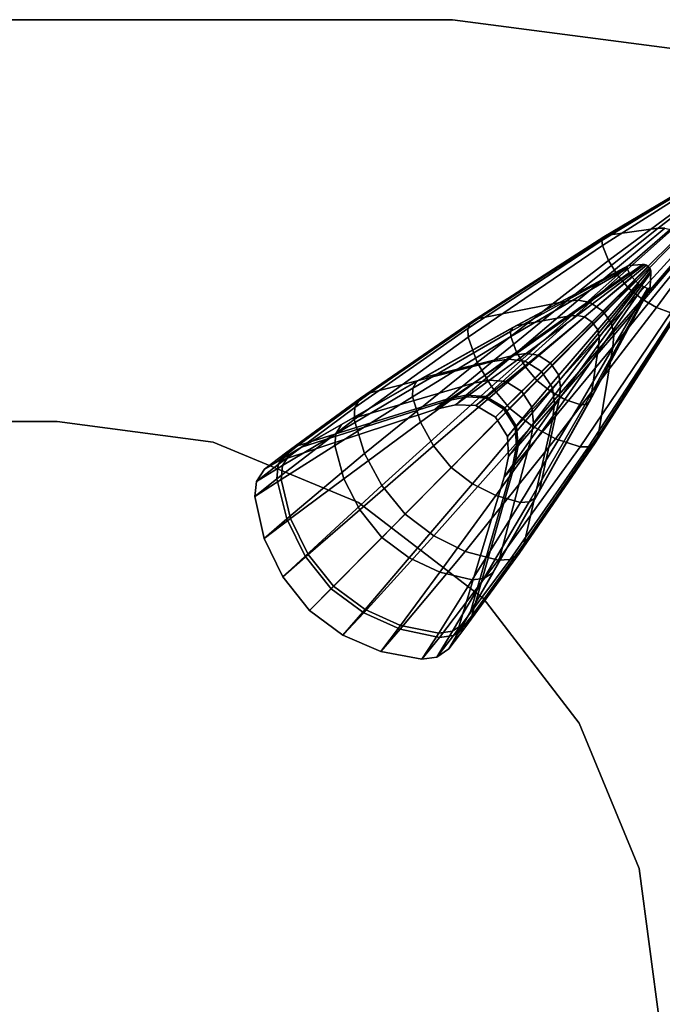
# Model space of a CAD drawing. Header units: millimetres. Extents: x -30782 to 40110, y 35885 to 73818.
# Tile 96 of 166: x 8786 to 8978, y 56191 to 56485. Entities that reach past the tile are written whole.
import ezdxf

# ---------------------------------------------------------------- set-up
doc = ezdxf.new("R2010")
doc.units = ezdxf.units.MM

# ---------------------------------------------------------------- blocks, each defined once
blk = doc.blocks.new('A$C69C31390')
for points, invisible_edges in [([(2311.05, 833.28, 418.71), (1721.05, 832.46, 418.71), (2016.05, 833.28, 418.71)], 1), ([(2388.67, 823.06, 430.71), (2311.05, 833.28, 430.71), (2016.05, 833.28, 430.71)], 12), ([(2016.05, 833.28, 418.71), (2311.05, 833.28, 430.71), (2311.05, 833.28, 418.71)], 1), ([(2016.05, 833.28, 418.71), (2016.05, 833.28, 430.71), (2311.05, 833.28, 430.71)], 12), ([(2388.67, 823.06, 430.71), (2388.67, 823.06, 418.71), (2311.05, 833.28, 418.71)], 12), ([(2311.05, 833.28, 418.71), (2311.05, 833.28, 430.71), (2388.67, 823.06, 430.71)], 12), ([(2461, 793.1, 418.71), (2311.05, 833.28, 418.71), (2388.67, 823.06, 418.71)], 1), ([(2356.28, 768.43, 377.29), (2355.72, 767.34, 378.61), (2397.48, 792.76, 407.35)], 12), ([(2355.72, 767.34, 378.61), (2397.52, 792.4, 407.65), (2397.48, 792.76, 407.35)], 1), ([(2355.72, 767.34, 378.61), (2355.83, 765.85, 379.7), (2397.52, 792.4, 407.65)], 12), ([(2355.83, 765.85, 379.7), (2398.02, 791.31, 408.22), (2397.52, 792.4, 407.65)], 1), ([(2355.83, 765.85, 379.7), (2357.68, 761.37, 381.81), (2398.02, 791.31, 408.22)], 12), ([(2356.28, 768.43, 377.29), (2397.48, 792.76, 407.35), (2397.6, 793.02, 406.99)], 1), ([(2357.43, 768.97, 375.95), (2356.28, 768.43, 377.29), (2397.6, 793.02, 406.99)], 12), ([(2372.47, 771.04, 362.29), (2357.43, 768.97, 375.95), (2397.87, 793.13, 406.63)], 12), ([(2357.43, 768.97, 375.95), (2397.6, 793.02, 406.99), (2397.87, 793.13, 406.63)], 1), ([(2357.68, 761.37, 381.81), (2398.72, 790.24, 408.57), (2398.02, 791.31, 408.22)], 1), ([(2374.48, 771.09, 360.64), (2372.47, 771.04, 362.29), (2401.44, 793.43, 402.93)], 12), ([(2372.47, 771.04, 362.29), (2397.87, 793.13, 406.63), (2401.44, 793.43, 402.93)], 1), ([(2357.68, 761.37, 381.81), (2360.36, 757.04, 383.12), (2398.72, 790.24, 408.57)], 12), ([(2360.36, 757.04, 383.12), (2399.59, 789.23, 408.7), (2398.72, 790.24, 408.57)], 1), ([(2360.36, 757.04, 383.12), (2363.79, 753.04, 383.58), (2399.59, 789.23, 408.7)], 12), ([(2363.79, 753.04, 383.58), (2400.58, 788.41, 408.54), (2399.59, 789.23, 408.7)], 1), ([(2363.79, 753.04, 383.58), (2367.74, 749.83, 382.99), (2400.58, 788.41, 408.54)], 12), ([(2367.74, 749.83, 382.99), (2401.63, 787.77, 408.16), (2400.58, 788.41, 408.54)], 1), ([(2367.74, 749.83, 382.99), (2371.97, 747.36, 381.58), (2401.63, 787.77, 408.16)], 12), ([(2371.97, 747.36, 381.58), (2402.69, 787.32, 407.57), (2401.63, 787.77, 408.16)], 1), ([(2371.97, 747.36, 381.58), (2376.32, 745.72, 379.42), (2402.69, 787.32, 407.57)], 12), ([(2348.59, 749.53, 315.55), (2345.1, 749.23, 317.94), (2372.47, 771.04, 362.29)], 12), ([(2345.1, 749.23, 317.94), (2357.43, 768.97, 375.95), (2372.47, 771.04, 362.29)], 1), ([(2352.2, 748.85, 313.69), (2348.59, 749.53, 315.55), (2374.48, 771.09, 360.64)], 12), ([(2348.59, 749.53, 315.55), (2372.47, 771.04, 362.29), (2374.48, 771.09, 360.64)], 1), ([(2352.2, 748.85, 313.69), (2374.48, 771.09, 360.64), (2376.59, 770.58, 359.37)], 1), ([(2355.96, 746.31, 312.92), (2352.2, 748.85, 313.69), (2376.59, 770.58, 359.37)], 12), ([(2355.96, 746.31, 312.92), (2376.59, 770.58, 359.37), (2378.86, 768.98, 358.84)], 1), ([(2316.8, 743.07, 339.7), (2315.72, 741.11, 341.61), (2355.72, 767.34, 378.61)], 12), ([(2315.72, 741.11, 341.61), (2355.83, 765.85, 379.7), (2355.72, 767.34, 378.61)], 1), ([(2318.85, 744.11, 337.75), (2316.8, 743.07, 339.7), (2356.28, 768.43, 377.29)], 12), ([(2316.8, 743.07, 339.7), (2355.72, 767.34, 378.61), (2356.28, 768.43, 377.29)], 1), ([(2318.85, 744.11, 337.75), (2356.28, 768.43, 377.29), (2357.43, 768.97, 375.95)], 1), ([(2345.1, 749.23, 317.94), (2318.85, 744.11, 337.75), (2357.43, 768.97, 375.95)], 12), ([(2358.53, 742.64, 313.62), (2355.96, 746.31, 312.92), (2378.86, 768.98, 358.84)], 12), ([(2358.53, 742.64, 313.62), (2378.86, 768.98, 358.84), (2380.47, 766.77, 359.32)], 1), ([(2315.72, 741.11, 341.61), (2315.77, 738.55, 343.2), (2355.83, 765.85, 379.7)], 12), ([(2315.77, 738.55, 343.2), (2357.68, 761.37, 381.81), (2355.83, 765.85, 379.7)], 1), ([(2359.24, 739.07, 315.43), (2358.53, 742.64, 313.62), (2380.47, 766.77, 359.32)], 12), ([(2358.99, 735.61, 317.77), (2359.24, 739.07, 315.43), (2381, 764.68, 360.56)], 12), ([(2358.99, 735.61, 317.77), (2381, 764.68, 360.56), (2380.98, 762.68, 362.17)], 1), ([(2359.24, 739.07, 315.43), (2380.47, 766.77, 359.32), (2381, 764.68, 360.56)], 1), ([(2315.77, 738.55, 343.2), (2318.51, 730.97, 346.26), (2357.68, 761.37, 381.81)], 12), ([(2318.51, 730.97, 346.26), (2360.36, 757.04, 383.12), (2357.68, 761.37, 381.81)], 1), ([(2354.63, 709.02, 337.31), (2380.98, 762.68, 362.17), (2379.35, 747.42, 375.64)], 1), ([(2354.63, 709.02, 337.31), (2358.99, 735.61, 317.77), (2380.98, 762.68, 362.17)], 12), ([(2363.34, 759.73, 2.01), (2363.2, 759.43, 1.59), (2328.43, 740.24, 25.51)], 12), ([(2363.34, 759.73, 2.01), (2328.43, 740.24, 25.51), (2329.07, 741.41, 26.75)], 1), ([(2363.2, 759.43, 1.59), (2328.49, 738.68, 24.49), (2328.43, 740.24, 25.51)], 1), ([(2363.2, 759.43, 1.59), (2363.26, 759.01, 1.24), (2328.49, 738.68, 24.49)], 12), ([(2363.26, 759.01, 1.24), (2330.24, 734.04, 22.52), (2328.49, 738.68, 24.49)], 1), ([(2363.65, 759.86, 2.44), (2363.34, 759.73, 2.01), (2329.07, 741.41, 26.75)], 12), ([(2363.65, 759.86, 2.44), (2329.07, 741.41, 26.75), (2330.3, 742.02, 28.01)], 1), ([(2363.26, 759.01, 1.24), (2363.85, 757.73, 0.56), (2330.24, 734.04, 22.52)], 12), ([(2367.81, 760.18, 6.8), (2363.65, 759.86, 2.44), (2330.3, 742.02, 28.01)], 12), ([(2367.81, 760.18, 6.8), (2330.3, 742.02, 28.01), (2346.21, 744.86, 40.77)], 1), ([(2368.37, 760.16, 7.32), (2367.81, 760.18, 6.8), (2346.21, 744.86, 40.77)], 12), ([(2368.37, 760.16, 7.32), (2346.21, 744.86, 40.77), (2348.32, 745, 42.31)], 1), ([(2368.97, 759.99, 7.73), (2368.37, 760.16, 7.32), (2348.32, 745, 42.31)], 12), ([(2368.97, 759.99, 7.73), (2348.32, 745, 42.31), (2350.52, 744.55, 43.5)], 1), ([(2369.63, 759.5, 7.9), (2368.97, 759.99, 7.73), (2350.52, 744.55, 43.5)], 12), ([(2369.63, 759.5, 7.9), (2350.52, 744.55, 43.5), (2352.84, 742.97, 44)], 1), ([(2370.11, 758.86, 7.74), (2369.63, 759.5, 7.9), (2352.84, 742.97, 44)], 12), ([(2370.11, 758.86, 7.74), (2352.84, 742.97, 44), (2354.44, 740.71, 43.55)], 1), ([(2370.3, 758.27, 7.35), (2370.11, 758.86, 7.74), (2354.44, 740.71, 43.55)], 12), ([(2363.2, 759.43, 1.59), (2363.34, 759.73, 2.01), (2370.12, 753.48, 2.53)], 14), ([(2363.26, 759.01, 1.24), (2363.2, 759.43, 1.59), (2370.12, 753.48, 2.53)], 14), ([(2363.85, 757.73, 0.56), (2363.26, 759.01, 1.24), (2370.12, 753.48, 2.53)], 14), ([(2363.34, 759.73, 2.01), (2363.65, 759.86, 2.44), (2370.12, 753.48, 2.53)], 14), ([(2363.65, 759.86, 2.44), (2367.81, 760.18, 6.8), (2370.12, 753.48, 2.53)], 14), ([(2367.81, 760.18, 6.8), (2370.32, 757.71, 6.83), (2370.12, 753.48, 2.53)], 13), ([(2367.81, 760.18, 6.8), (2368.37, 760.16, 7.32), (2370.32, 757.71, 6.83)], 14), ([(2368.37, 760.16, 7.32), (2368.97, 759.99, 7.73), (2370.3, 758.27, 7.35)], 14), ([(2368.37, 760.16, 7.32), (2370.3, 758.27, 7.35), (2370.32, 757.71, 6.83)], 13), ([(2368.97, 759.99, 7.73), (2369.63, 759.5, 7.9), (2370.3, 758.27, 7.35)], 14), ([(2369.63, 759.5, 7.9), (2370.11, 758.86, 7.74), (2370.3, 758.27, 7.35)], 12), ([(2318.51, 730.97, 346.26), (2322.72, 723.75, 348.15), (2360.36, 757.04, 383.12)], 12), ([(2322.72, 723.75, 348.15), (2363.79, 753.04, 383.58), (2360.36, 757.04, 383.12)], 1), ([(2363.85, 757.73, 0.56), (2332.87, 729.61, 21.3), (2330.24, 734.04, 22.52)], 1), ([(2363.85, 757.73, 0.56), (2364.67, 756.48, 0.15), (2332.87, 729.61, 21.3)], 12), ([(2364.67, 756.48, 0.15), (2336.3, 725.55, 20.87), (2332.87, 729.61, 21.3)], 1), ([(2364.67, 756.48, 0.15), (2365.69, 755.31), (2336.3, 725.55, 20.87)], 12), ([(2370.3, 758.27, 7.35), (2354.44, 740.71, 43.55), (2354.91, 738.53, 42.39)], 1), ([(2370.12, 753.48, 2.53), (2370.32, 757.71, 6.83), (2354.8, 736.43, 40.88)], 12), ([(2370.32, 757.71, 6.83), (2354.91, 738.53, 42.39), (2354.8, 736.43, 40.88)], 1), ([(2370.32, 757.71, 6.83), (2370.3, 758.27, 7.35), (2354.91, 738.53, 42.39)], 12), ([(2364.67, 756.48, 0.15), (2363.85, 757.73, 0.56), (2370.12, 753.48, 2.53)], 14), ([(2365.69, 755.31), (2364.67, 756.48, 0.15), (2370.12, 753.48, 2.53)], 14), ([(2322.72, 723.75, 348.15), (2328.25, 717.16, 348.82), (2363.79, 753.04, 383.58)], 12), ([(2328.25, 717.16, 348.82), (2367.74, 749.83, 382.99), (2363.79, 753.04, 383.58)], 1), ([(2365.69, 755.31), (2340.32, 722.34, 21.42), (2336.3, 725.55, 20.87)], 1), ([(2365.69, 755.31), (2366.85, 754.35, 0.19), (2340.32, 722.34, 21.42)], 12), ([(2366.85, 754.35, 0.19), (2344.66, 719.93, 22.73), (2340.32, 722.34, 21.42)], 1), ([(2366.85, 754.35, 0.19), (2368.07, 753.59, 0.64), (2344.66, 719.93, 22.73)], 12), ([(2368.07, 753.59, 0.64), (2349.16, 718.39, 24.76), (2344.66, 719.93, 22.73)], 1), ([(2368.07, 753.59, 0.64), (2369.31, 753.06, 1.33), (2349.16, 718.39, 24.76)], 12), ([(2369.31, 753.06, 1.33), (2350.71, 718.38, 25.8), (2349.16, 718.39, 24.76)], 1), ([(2369.31, 753.06, 1.33), (2369.72, 753.01, 1.68), (2350.71, 718.38, 25.8)], 12), ([(2369.72, 753.01, 1.68), (2351.85, 719.05, 27.04), (2350.71, 718.38, 25.8)], 1), ([(2369.72, 753.01, 1.68), (2370.01, 753.16, 2.11), (2351.85, 719.05, 27.04)], 12), ([(2370.01, 753.16, 2.11), (2352.43, 720.31, 28.29), (2351.85, 719.05, 27.04)], 1), ([(2370.01, 753.16, 2.11), (2370.12, 753.48, 2.53), (2352.43, 720.31, 28.29)], 12), ([(2370.12, 753.48, 2.53), (2354.8, 736.43, 40.88), (2352.43, 720.31, 28.29)], 1), ([(2366.85, 754.35, 0.19), (2365.69, 755.31), (2370.12, 753.48, 2.53)], 14), ([(2368.07, 753.59, 0.64), (2366.85, 754.35, 0.19), (2370.12, 753.48, 2.53)], 14), ([(2369.31, 753.06, 1.33), (2368.07, 753.59, 0.64), (2370.12, 753.48, 2.53)], 14), ([(2369.72, 753.01, 1.68), (2369.31, 753.06, 1.33), (2370.12, 753.48, 2.53)], 14), ([(2369.72, 753.01, 1.68), (2370.12, 753.48, 2.53), (2370.01, 753.16, 2.11)], 1), ([(2328.25, 717.16, 348.82), (2334.76, 712.01, 347.97), (2367.74, 749.83, 382.99)], 12), ([(2334.76, 712.01, 347.97), (2371.97, 747.36, 381.58), (2367.74, 749.83, 382.99)], 1), ([(2323.05, 731.26, 272.59), (2318.85, 744.11, 337.75), (2345.1, 749.23, 317.94)], 1), ([(2327.87, 731.98, 270.16), (2323.05, 731.26, 272.59), (2345.1, 749.23, 317.94)], 12), ([(2332.76, 731.38, 268.28), (2327.87, 731.98, 270.16), (2348.59, 749.53, 315.55)], 12), ([(2327.87, 731.98, 270.16), (2345.1, 749.23, 317.94), (2348.59, 749.53, 315.55)], 1), ([(2332.76, 731.38, 268.28), (2348.59, 749.53, 315.55), (2352.2, 748.85, 313.69)], 1), ([(2337.71, 728.22, 267.5), (2332.76, 731.38, 268.28), (2352.2, 748.85, 313.69)], 12), ([(2334.76, 712.01, 347.97), (2341.84, 708.16, 345.93), (2371.97, 747.36, 381.58)], 12), ([(2337.71, 728.22, 267.5), (2352.2, 748.85, 313.69), (2355.96, 746.31, 312.92)], 1), ([(2341.84, 708.16, 345.93), (2376.32, 745.72, 379.42), (2371.97, 747.36, 381.58)], 1), ([(2353.65, 706.93, 339.25), (2354.63, 709.02, 337.31), (2379.35, 747.42, 375.64)], 12), ([(2353.65, 706.93, 339.25), (2379.35, 747.42, 375.64), (2378.86, 746.24, 376.98)], 1), ([(2286.51, 721.86, 292.71), (2316.8, 743.07, 339.7), (2318.85, 744.11, 337.75)], 1), ([(2323.05, 731.26, 272.59), (2286.51, 721.86, 292.71), (2318.85, 744.11, 337.75)], 12), ([(2346.21, 744.86, 40.77), (2330.3, 742.02, 28.01), (2302.58, 726.49, 60.25)], 12), ([(2346.21, 744.86, 40.77), (2302.58, 726.49, 60.25), (2329.53, 733.11, 76.24)], 1), ([(2348.32, 745, 42.31), (2346.21, 744.86, 40.77), (2329.53, 733.11, 76.24)], 12), ([(2348.32, 745, 42.31), (2329.53, 733.11, 76.24), (2333.09, 733.6, 78.17)], 1), ([(2350.52, 744.55, 43.5), (2348.32, 745, 42.31), (2333.09, 733.6, 78.17)], 12), ([(2350.52, 744.55, 43.5), (2333.09, 733.6, 78.17), (2336.71, 733.11, 79.66)], 1), ([(2352.84, 742.97, 44), (2350.52, 744.55, 43.5), (2336.71, 733.11, 79.66)], 12), ([(2340.91, 723.4, 268.21), (2337.71, 728.22, 267.5), (2355.96, 746.31, 312.92)], 12), ([(2340.91, 723.4, 268.21), (2355.96, 746.31, 312.92), (2358.53, 742.64, 313.62)], 1), ([(2341.84, 708.16, 345.93), (2349.2, 705.76, 342.79), (2376.32, 745.72, 379.42)], 12), ([(2349.2, 705.76, 342.79), (2377.79, 745.64, 378.31), (2376.32, 745.72, 379.42)], 1), ([(2349.2, 705.76, 342.79), (2351.74, 705.78, 341.17), (2377.79, 745.64, 378.31)], 12), ([(2351.74, 705.78, 341.17), (2353.65, 706.93, 339.25), (2378.86, 746.24, 376.98)], 12), ([(2351.74, 705.78, 341.17), (2378.86, 746.24, 376.98), (2377.79, 745.64, 378.31)], 1), ([(2283.61, 720.25, 294.68), (2281.94, 717.47, 296.63), (2315.72, 741.11, 341.61)], 12), ([(2281.94, 717.47, 296.63), (2315.77, 738.55, 343.2), (2315.72, 741.11, 341.61)], 1), ([(2286.51, 721.86, 292.71), (2283.61, 720.25, 294.68), (2316.8, 743.07, 339.7)], 12), ([(2283.61, 720.25, 294.68), (2315.72, 741.11, 341.61), (2316.8, 743.07, 339.7)], 1), ([(2329.07, 741.41, 26.75), (2328.43, 740.24, 25.51), (2299.23, 723.28, 57.13)], 12), ([(2329.07, 741.41, 26.75), (2299.23, 723.28, 57.13), (2300.44, 725.33, 58.67)], 1), ([(2330.3, 742.02, 28.01), (2329.07, 741.41, 26.75), (2300.44, 725.33, 58.67)], 12), ([(2330.3, 742.02, 28.01), (2300.44, 725.33, 58.67), (2302.58, 726.49, 60.25)], 1), ([(2352.84, 742.97, 44), (2336.71, 733.11, 79.66), (2340.4, 730.73, 80.28)], 1), ([(2354.44, 740.71, 43.55), (2352.84, 742.97, 44), (2340.4, 730.73, 80.28)], 12), ([(2341.56, 718.57, 270.04), (2340.91, 723.4, 268.21), (2358.53, 742.64, 313.62)], 12), ([(2341.56, 718.57, 270.04), (2358.53, 742.64, 313.62), (2359.24, 739.07, 315.43)], 1), ([(2281.94, 717.47, 296.63), (2281.78, 713.95, 298.24), (2315.77, 738.55, 343.2)], 12), ([(2281.78, 713.95, 298.24), (2318.51, 730.97, 346.26), (2315.77, 738.55, 343.2)], 1), ([(2328.43, 740.24, 25.51), (2328.49, 738.68, 24.49), (2299.15, 720.68, 55.85)], 12), ([(2328.43, 740.24, 25.51), (2299.15, 720.68, 55.85), (2299.23, 723.28, 57.13)], 1), ([(2328.49, 738.68, 24.49), (2301.53, 713.13, 53.38), (2299.15, 720.68, 55.85)], 1), ([(2328.49, 738.68, 24.49), (2330.24, 734.04, 22.52), (2301.53, 713.13, 53.38)], 12), ([(2354.44, 740.71, 43.55), (2340.4, 730.73, 80.28), (2342.81, 727.14, 79.72)], 1), ([(2340.91, 713.79, 272.42), (2341.56, 718.57, 270.04), (2359.24, 739.07, 315.43)], 12), ([(2340.91, 713.79, 272.42), (2359.24, 739.07, 315.43), (2358.99, 735.61, 317.77)], 1), ([(2354.91, 738.53, 42.39), (2354.44, 740.71, 43.55), (2342.81, 727.14, 79.72)], 12), ([(2354.91, 738.53, 42.39), (2342.81, 727.14, 79.72), (2343.34, 723.55, 78.27)], 1), ([(2354.8, 736.43, 40.88), (2354.91, 738.53, 42.39), (2343.34, 723.55, 78.27)], 12), ([(2332.53, 676.86, 292.26), (2340.91, 713.79, 272.42), (2358.99, 735.61, 317.77)], 12), ([(2332.53, 676.86, 292.26), (2358.99, 735.61, 317.77), (2354.63, 709.02, 337.31)], 1), ([(2352.43, 720.31, 28.29), (2354.8, 736.43, 40.88), (2342.91, 720.02, 76.38)], 12), ([(2354.8, 736.43, 40.88), (2343.34, 723.55, 78.27), (2342.91, 720.02, 76.38)], 1), ([(2329.53, 733.11, 76.24), (2280.91, 714.17, 98.02), (2317.4, 724.76, 112.87)], 1), ([(2329.53, 733.11, 76.24), (2302.58, 726.49, 60.25), (2280.91, 714.17, 98.02)], 12), ([(2330.24, 734.04, 22.52), (2305.42, 706.02, 51.85), (2301.53, 713.13, 53.38)], 1), ([(2330.24, 734.04, 22.52), (2332.87, 729.61, 21.3), (2305.42, 706.02, 51.85)], 12), ([(2321.05, 720.79, 226.5), (2315.22, 721.16, 227.64), (2327.87, 731.98, 270.16)], 12), ([(2315.22, 721.16, 227.64), (2323.05, 731.26, 272.59), (2327.87, 731.98, 270.16)], 1), ([(2333.09, 733.6, 78.17), (2329.53, 733.11, 76.24), (2317.4, 724.76, 112.87)], 12), ([(2333.09, 733.6, 78.17), (2317.4, 724.76, 112.87), (2322.19, 725.64, 114.66)], 1), ([(2321.05, 720.79, 226.5), (2327.87, 731.98, 270.16), (2332.76, 731.38, 268.28)], 1), ([(2336.71, 733.11, 79.66), (2333.09, 733.6, 78.17), (2322.19, 725.64, 114.66)], 12), ([(2336.71, 733.11, 79.66), (2322.19, 725.64, 114.66), (2327.01, 725.22, 116.05)], 1), ([(2340.4, 730.73, 80.28), (2336.71, 733.11, 79.66), (2327.01, 725.22, 116.05)], 12), ([(2281.78, 713.95, 298.24), (2284.87, 703.78, 301.34), (2318.51, 730.97, 346.26)], 12), ([(2284.87, 703.78, 301.34), (2322.72, 723.75, 348.15), (2318.51, 730.97, 346.26)], 1), ([(2309.38, 719.95, 229.13), (2286.51, 721.86, 292.71), (2323.05, 731.26, 272.59)], 1), ([(2332.87, 729.61, 21.3), (2310.68, 699.63, 51.31), (2305.42, 706.02, 51.85)], 1), ([(2315.22, 721.16, 227.64), (2309.38, 719.95, 229.13), (2323.05, 731.26, 272.59)], 12), ([(2332.87, 729.61, 21.3), (2336.3, 725.55, 20.87), (2310.68, 699.63, 51.31)], 12), ([(2326.75, 717.36, 226.02), (2321.05, 720.79, 226.5), (2332.76, 731.38, 268.28)], 12), ([(2326.75, 717.36, 226.02), (2332.76, 731.38, 268.28), (2337.71, 728.22, 267.5)], 1), ([(2340.4, 730.73, 80.28), (2327.01, 725.22, 116.05), (2331.79, 722.27, 116.62)], 1), ([(2342.81, 727.14, 79.72), (2340.4, 730.73, 80.28), (2331.79, 722.27, 116.62)], 12), ([(2302.58, 726.49, 60.25), (2300.44, 725.33, 58.67), (2277.98, 712.47, 96.55)], 12), ([(2302.58, 726.49, 60.25), (2277.98, 712.47, 96.55), (2280.91, 714.17, 98.02)], 1), ([(2330.24, 711.81, 226.45), (2326.75, 717.36, 226.02), (2337.71, 728.22, 267.5)], 12), ([(2330.24, 711.81, 226.45), (2337.71, 728.22, 267.5), (2340.91, 723.4, 268.21)], 1), ([(2342.81, 727.14, 79.72), (2331.79, 722.27, 116.62), (2334.79, 717.62, 116.1)], 1), ([(2343.34, 723.55, 78.27), (2342.81, 727.14, 79.72), (2334.79, 717.62, 116.1)], 12), ([(2317.4, 724.76, 112.87), (2280.91, 714.17, 98.02), (2266.04, 705.66, 140.17)], 12), ([(2317.4, 724.76, 112.87), (2266.04, 705.66, 140.17), (2309.54, 719.47, 150.33)], 1), ([(2299.23, 723.28, 57.13), (2299.15, 720.68, 55.85), (2275.95, 706.17, 93.93)], 12), ([(2299.23, 723.28, 57.13), (2275.95, 706.17, 93.93), (2276.24, 709.66, 95.12)], 1), ([(2300.44, 725.33, 58.67), (2276.24, 709.66, 95.12), (2277.98, 712.47, 96.55)], 1), ([(2300.44, 725.33, 58.67), (2299.23, 723.28, 57.13), (2276.24, 709.66, 95.12)], 12), ([(2284.87, 703.78, 301.34), (2290.01, 694.24, 303.27), (2322.72, 723.75, 348.15)], 12), ([(2290.01, 694.24, 303.27), (2328.25, 717.16, 348.82), (2322.72, 723.75, 348.15)], 1), ([(2322.19, 725.64, 114.66), (2317.4, 724.76, 112.87), (2309.54, 719.47, 150.33)], 12), ([(2322.19, 725.64, 114.66), (2309.54, 719.47, 150.33), (2315.24, 720.69, 151.56)], 1), ([(2336.3, 725.55, 20.87), (2317.02, 694.74, 52), (2310.68, 699.63, 51.31)], 1), ([(2327.01, 725.22, 116.05), (2322.19, 725.64, 114.66), (2315.24, 720.69, 151.56)], 12), ([(2327.01, 725.22, 116.05), (2315.24, 720.69, 151.56), (2320.92, 720.36, 152.51)], 1), ([(2336.3, 725.55, 20.87), (2340.32, 722.34, 21.42), (2317.02, 694.74, 52)], 12), ([(2331.79, 722.27, 116.62), (2327.01, 725.22, 116.05), (2320.92, 720.36, 152.51)], 12), ([(2330.68, 706.06, 227.57), (2330.24, 711.81, 226.45), (2340.91, 723.4, 268.21)], 12), ([(2330.68, 706.06, 227.57), (2340.91, 723.4, 268.21), (2341.56, 718.57, 270.04)], 1), ([(2343.34, 723.55, 78.27), (2334.79, 717.62, 116.1), (2335.26, 712.86, 114.75)], 1), ([(2342.91, 720.02, 76.38), (2343.34, 723.55, 78.27), (2335.26, 712.86, 114.75)], 12), ([(2264.87, 706.05, 241.41), (2261.27, 703.91, 242.62), (2283.61, 720.25, 294.68)], 12), ([(2261.27, 703.91, 242.62), (2281.94, 717.47, 296.63), (2283.61, 720.25, 294.68)], 1), ([(2264.87, 706.05, 241.41), (2283.61, 720.25, 294.68), (2286.51, 721.86, 292.71)], 1), ([(2309.38, 719.95, 229.13), (2264.87, 706.05, 241.41), (2286.51, 721.86, 292.71)], 12), ([(2299.15, 720.68, 55.85), (2278.65, 696.22, 91.64), (2275.95, 706.17, 93.93)], 1), ([(2299.15, 720.68, 55.85), (2301.53, 713.13, 53.38), (2278.65, 696.22, 91.64)], 12), ([(2315.24, 720.69, 151.56), (2309.54, 719.47, 150.33), (2305.82, 716.95, 186.94)], 12), ([(2315.24, 720.69, 151.56), (2305.82, 716.95, 186.94), (2311.97, 718.34, 187.02)], 1), ([(2311.97, 718.34, 187.02), (2309.38, 719.95, 229.13), (2315.22, 721.16, 227.64)], 1), ([(2318.07, 718.09, 187.08), (2311.97, 718.34, 187.02), (2315.22, 721.16, 227.64)], 12), ([(2320.92, 720.36, 152.51), (2315.24, 720.69, 151.56), (2311.97, 718.34, 187.02)], 12), ([(2320.92, 720.36, 152.51), (2311.97, 718.34, 187.02), (2318.07, 718.09, 187.08)], 1), ([(2318.07, 718.09, 187.08), (2315.22, 721.16, 227.64), (2321.05, 720.79, 226.5)], 1), ([(2340.32, 722.34, 21.42), (2324, 691.21, 53.64), (2317.02, 694.74, 52)], 1), ([(2323.98, 714.61, 187.11), (2318.07, 718.09, 187.08), (2321.05, 720.79, 226.5)], 12), ([(2326.46, 717.04, 152.9), (2320.92, 720.36, 152.51), (2318.07, 718.09, 187.08)], 12), ([(2331.79, 722.27, 116.62), (2320.92, 720.36, 152.51), (2326.46, 717.04, 152.9)], 1), ([(2323.98, 714.61, 187.11), (2321.05, 720.79, 226.5), (2326.75, 717.36, 226.02)], 1), ([(2340.32, 722.34, 21.42), (2344.66, 719.93, 22.73), (2324, 691.21, 53.64)], 12), ([(2334.79, 717.62, 116.1), (2331.79, 722.27, 116.62), (2326.46, 717.04, 152.9)], 12), ([(2351.85, 719.05, 27.04), (2352.43, 720.31, 28.29), (2337.04, 692.77, 60.6)], 12), ([(2352.43, 720.31, 28.29), (2342.91, 720.02, 76.38), (2337.04, 692.77, 60.6)], 1), ([(2309.54, 719.47, 150.33), (2258.82, 701.38, 186.29), (2305.82, 716.95, 186.94)], 1), ([(2309.54, 719.47, 150.33), (2266.04, 705.66, 140.17), (2258.82, 701.38, 186.29)], 12), ([(2261.27, 703.91, 242.62), (2259.07, 700.45, 243.81), (2281.94, 717.47, 296.63)], 12), ([(2259.07, 700.45, 243.81), (2281.78, 713.95, 298.24), (2281.94, 717.47, 296.63)], 1), ([(2305.82, 716.95, 186.94), (2264.87, 706.05, 241.41), (2309.38, 719.95, 229.13)], 1), ([(2311.97, 718.34, 187.02), (2305.82, 716.95, 186.94), (2309.38, 719.95, 229.13)], 12), ([(2326.46, 717.04, 152.9), (2318.07, 718.09, 187.08), (2323.98, 714.61, 187.11)], 1), ([(2327.52, 708.87, 187.09), (2323.98, 714.61, 187.11), (2326.75, 717.36, 226.02)], 12), ([(2344.66, 719.93, 22.73), (2331.35, 689.17, 56.18), (2324, 691.21, 53.64)], 1), ([(2334.79, 717.62, 116.1), (2326.46, 717.04, 152.9), (2329.84, 711.65, 152.55)], 1), ([(2327.52, 708.87, 187.09), (2326.75, 717.36, 226.02), (2330.24, 711.81, 226.45)], 1), ([(2329.56, 700.28, 229.02), (2330.68, 706.06, 227.57), (2341.56, 718.57, 270.04)], 12), ([(2329.56, 700.28, 229.02), (2341.56, 718.57, 270.04), (2340.91, 713.79, 272.42)], 1), ([(2335.26, 712.86, 114.75), (2334.79, 717.62, 116.1), (2329.84, 711.65, 152.55)], 12), ([(2344.66, 719.93, 22.73), (2349.16, 718.39, 24.76), (2331.35, 689.17, 56.18)], 12), ([(2349.16, 718.39, 24.76), (2333.94, 689.33, 57.48), (2331.35, 689.17, 56.18)], 1), ([(2349.16, 718.39, 24.76), (2350.71, 718.38, 25.8), (2333.94, 689.33, 57.48)], 12), ([(2350.71, 718.38, 25.8), (2335.94, 690.59, 59.04), (2333.94, 689.33, 57.48)], 1), ([(2337.04, 692.77, 60.6), (2342.91, 720.02, 76.38), (2334.45, 708.1, 112.99)], 12), ([(2342.91, 720.02, 76.38), (2335.26, 712.86, 114.75), (2334.45, 708.1, 112.99)], 1), ([(2350.71, 718.38, 25.8), (2351.85, 719.05, 27.04), (2335.94, 690.59, 59.04)], 12), ([(2351.85, 719.05, 27.04), (2337.04, 692.77, 60.6), (2335.94, 690.59, 59.04)], 1), ([(2305.82, 716.95, 186.94), (2258.82, 701.38, 186.29), (2264.87, 706.05, 241.41)], 12), ([(2290.01, 694.24, 303.27), (2297.01, 685.69, 303.95), (2328.25, 717.16, 348.82)], 12), ([(2297.01, 685.69, 303.95), (2334.76, 712.01, 347.97), (2328.25, 717.16, 348.82)], 1), ([(2329.84, 711.65, 152.55), (2326.46, 717.04, 152.9), (2323.98, 714.61, 187.11)], 12), ([(2329.84, 711.65, 152.55), (2323.98, 714.61, 187.11), (2327.52, 708.87, 187.09)], 1), ([(2193.05, 713.28, 180.71), (2016.05, 713.28, 180.71), (1839.05, 712.79, 180.71)], 12), ([(2193.05, 713.28, 168.71), (1839.05, 712.79, 168.71), (2016.05, 713.28, 168.71)], 1), ([(2016.05, 713.28, 180.71), (2193.05, 713.28, 180.71), (2193.05, 713.28, 168.71)], 12), ([(2193.05, 713.28, 168.71), (2016.05, 713.28, 168.71), (2016.05, 713.28, 180.71)], 12), ([(2239.62, 707.15, 180.71), (2239.62, 707.15, 168.71), (2193.05, 713.28, 180.71)], 2), ([(2239.62, 707.15, 168.71), (2193.05, 713.28, 168.71), (2193.05, 713.28, 180.71)], 12), ([(2283.02, 689.17, 180.71), (2239.62, 707.15, 180.71), (2193.05, 713.28, 180.71)], 12), ([(2283.02, 689.17, 168.71), (2193.05, 713.28, 168.71), (2239.62, 707.15, 168.71)], 1), ([(2259.07, 700.45, 243.81), (2258.63, 696.22, 244.79), (2281.78, 713.95, 298.24)], 12), ([(2258.63, 696.22, 244.79), (2284.87, 703.78, 301.34), (2281.78, 713.95, 298.24)], 1), ([(2277.98, 712.47, 96.55), (2260.36, 700.16, 138.19), (2262.52, 703.54, 139.17)], 1), ([(2277.98, 712.47, 96.55), (2276.24, 709.66, 95.12), (2260.36, 700.16, 138.19)], 12), ([(2280.91, 714.17, 98.02), (2277.98, 712.47, 96.55), (2262.52, 703.54, 139.17)], 12), ([(2280.91, 714.17, 98.02), (2262.52, 703.54, 139.17), (2266.04, 705.66, 140.17)], 1), ([(2301.53, 713.13, 53.38), (2283.4, 686.96, 90.22), (2278.65, 696.22, 91.64)], 1), ([(2301.53, 713.13, 53.38), (2305.42, 706.02, 51.85), (2283.4, 686.96, 90.22)], 12), ([(2297.01, 685.69, 303.95), (2305.5, 679.18, 303.08), (2334.76, 712.01, 347.97)], 12), ([(2305.5, 679.18, 303.08), (2341.84, 708.16, 345.93), (2334.76, 712.01, 347.97)], 1), ([(2316.85, 655.36, 241.14), (2340.91, 713.79, 272.42), (2332.53, 676.86, 292.26)], 1), ([(2316.85, 655.36, 241.14), (2329.56, 700.28, 229.02), (2340.91, 713.79, 272.42)], 12), ([(2327.85, 702.85, 187.03), (2327.52, 708.87, 187.09), (2330.24, 711.81, 226.45)], 12), ([(2330.23, 706.05, 151.62), (2329.84, 711.65, 152.55), (2327.52, 708.87, 187.09)], 12), ([(2327.85, 702.85, 187.03), (2330.24, 711.81, 226.45), (2330.68, 706.06, 227.57)], 1), ([(2335.26, 712.86, 114.75), (2329.84, 711.65, 152.55), (2330.23, 706.05, 151.62)], 1), ([(2334.45, 708.1, 112.99), (2335.26, 712.86, 114.75), (2330.23, 706.05, 151.62)], 12), ([(2276.24, 709.66, 95.12), (2275.95, 706.17, 93.93), (2259.9, 696.03, 137.37)], 12), ([(2276.24, 709.66, 95.12), (2259.9, 696.03, 137.37), (2260.36, 700.16, 138.19)], 1), ([(2330.23, 706.05, 151.62), (2327.52, 708.87, 187.09), (2327.85, 702.85, 187.03)], 1), ([(2331, 673.9, 294.23), (2332.53, 676.86, 292.26), (2354.63, 709.02, 337.31)], 12), ([(2331, 673.9, 294.23), (2354.63, 709.02, 337.31), (2353.65, 706.93, 339.25)], 1), ([(2283.02, 689.17, 180.71), (2239.62, 707.15, 168.71), (2239.62, 707.15, 180.71)], 1), ([(2283.02, 689.17, 180.71), (2283.02, 689.17, 168.71), (2239.62, 707.15, 168.71)], 12), ([(2266.04, 705.66, 140.17), (2262.52, 703.54, 139.17), (2255, 699.05, 186.23)], 12), ([(2266.04, 705.66, 140.17), (2255, 699.05, 186.23), (2258.82, 701.38, 186.29)], 1), ([(2258.82, 701.38, 186.29), (2261.27, 703.91, 242.62), (2264.87, 706.05, 241.41)], 1), ([(2275.95, 706.17, 93.93), (2262.73, 684.36, 135.8), (2259.9, 696.03, 137.37)], 1), ([(2275.95, 706.17, 93.93), (2278.65, 696.22, 91.64), (2262.73, 684.36, 135.8)], 12), ([(2305.42, 706.02, 51.85), (2290.02, 678.74, 89.71), (2283.4, 686.96, 90.22)], 1), ([(2305.42, 706.02, 51.85), (2310.68, 699.63, 51.31), (2290.02, 678.74, 89.71)], 12), ([(2305.5, 679.18, 303.08), (2314.88, 674.53, 301.01), (2341.84, 708.16, 345.93)], 12), ([(2314.88, 674.53, 301.01), (2349.2, 705.76, 342.79), (2341.84, 708.16, 345.93)], 1), ([(2314.88, 674.53, 301.01), (2324.78, 671.9, 297.83), (2349.2, 705.76, 342.79)], 12), ([(2324.78, 671.9, 297.83), (2328.27, 672.16, 296.19), (2351.74, 705.78, 341.17)], 12), ([(2324.78, 671.9, 297.83), (2351.74, 705.78, 341.17), (2349.2, 705.76, 342.79)], 1), ([(2337.04, 692.77, 60.6), (2334.45, 708.1, 112.99), (2324.85, 671.27, 98.34)], 1), ([(2324.85, 671.27, 98.34), (2334.45, 708.1, 112.99), (2329.1, 700.4, 150.42)], 12), ([(2326.55, 696.75, 186.95), (2327.85, 702.85, 187.03), (2330.68, 706.06, 227.57)], 12), ([(2326.55, 696.75, 186.95), (2330.68, 706.06, 227.57), (2329.56, 700.28, 229.02)], 1), ([(2329.1, 700.4, 150.42), (2330.23, 706.05, 151.62), (2327.85, 702.85, 187.03)], 12), ([(2328.27, 672.16, 296.19), (2331, 673.9, 294.23), (2353.65, 706.93, 339.25)], 12), ([(2328.27, 672.16, 296.19), (2353.65, 706.93, 339.25), (2351.74, 705.78, 341.17)], 1), ([(2334.45, 708.1, 112.99), (2330.23, 706.05, 151.62), (2329.1, 700.4, 150.42)], 1), ([(2262.52, 703.54, 139.17), (2260.36, 700.16, 138.19), (2252.62, 695.37, 186.16)], 12), ([(2262.52, 703.54, 139.17), (2252.62, 695.37, 186.16), (2255, 699.05, 186.23)], 1), ([(2258.82, 701.38, 186.29), (2255, 699.05, 186.23), (2261.27, 703.91, 242.62)], 12), ([(2255, 699.05, 186.23), (2259.07, 700.45, 243.81), (2261.27, 703.91, 242.62)], 1), ([(2258.63, 696.22, 244.79), (2261.6, 684.24, 246.68), (2284.87, 703.78, 301.34)], 12), ([(2261.6, 684.24, 246.68), (2290.01, 694.24, 303.27), (2284.87, 703.78, 301.34)], 1), ([(2329.1, 700.4, 150.42), (2327.85, 702.85, 187.03), (2326.55, 696.75, 186.95)], 1), ([(2260.36, 700.16, 138.19), (2259.9, 696.03, 137.37), (2252.06, 690.93, 186.11)], 12), ([(2260.36, 700.16, 138.19), (2252.06, 690.93, 186.11), (2252.62, 695.37, 186.16)], 1), ([(2255, 699.05, 186.23), (2252.62, 695.37, 186.16), (2259.07, 700.45, 243.81)], 12), ([(2252.62, 695.37, 186.16), (2258.63, 696.22, 244.79), (2259.07, 700.45, 243.81)], 1), ([(2310.68, 699.63, 51.31), (2298.19, 672.61, 90.36), (2290.02, 678.74, 89.71)], 1), ([(2310.68, 699.63, 51.31), (2317.02, 694.74, 52), (2298.19, 672.61, 90.36)], 12), ([(2312.22, 649.37, 186.3), (2326.55, 696.75, 186.95), (2329.56, 700.28, 229.02)], 12), ([(2312.22, 649.37, 186.3), (2329.56, 700.28, 229.02), (2316.85, 655.36, 241.14)], 1), ([(2324.85, 671.27, 98.34), (2329.1, 700.4, 150.42), (2316.44, 656.52, 140.39)], 1), ([(2316.44, 656.52, 140.39), (2329.1, 700.4, 150.42), (2326.55, 696.75, 186.95)], 12), ([(2316.44, 656.52, 140.39), (2326.55, 696.75, 186.95), (2312.22, 649.37, 186.3)], 1), ([(2252.62, 695.37, 186.16), (2252.06, 690.93, 186.11), (2258.63, 696.22, 244.79)], 12), ([(2252.06, 690.93, 186.11), (2261.6, 684.24, 246.68), (2258.63, 696.22, 244.79)], 1), ([(2259.9, 696.03, 137.37), (2254.91, 678.43, 186.01), (2252.06, 690.93, 186.11)], 1), ([(2259.9, 696.03, 137.37), (2262.73, 684.36, 135.8), (2254.91, 678.43, 186.01)], 12), ([(2261.6, 684.24, 246.68), (2267.08, 673.16, 247.86), (2290.01, 694.24, 303.27)], 12), ([(2278.65, 696.22, 91.64), (2268.01, 673.59, 134.83), (2262.73, 684.36, 135.8)], 1), ([(2267.08, 673.16, 247.86), (2297.01, 685.69, 303.95), (2290.01, 694.24, 303.27)], 1), ([(2278.65, 696.22, 91.64), (2283.4, 686.96, 90.22), (2268.01, 673.59, 134.83)], 12), ([(2317.02, 694.74, 52), (2307.3, 668.34, 91.88), (2298.19, 672.61, 90.36)], 1), ([(2317.02, 694.74, 52), (2324, 691.21, 53.64), (2307.3, 668.34, 91.88)], 12), ([(2252.06, 690.93, 186.11), (2254.91, 678.43, 186.01), (2261.6, 684.24, 246.68)], 12), ([(2324, 691.21, 53.64), (2317.01, 666.09, 94.24), (2307.3, 668.34, 91.88)], 1), ([(2324, 691.21, 53.64), (2331.35, 689.17, 56.18), (2317.01, 666.09, 94.24)], 12), ([(2335.94, 690.59, 59.04), (2337.04, 692.77, 60.6), (2324.85, 671.27, 98.34)], 12), ([(2348.88, 623.31, 180.71), (2320.28, 660.58, 180.71), (2283.02, 689.17, 180.71)], 12), ([(2348.88, 623.31, 168.71), (2283.02, 689.17, 168.71), (2320.28, 660.58, 168.71)], 1), ([(2320.28, 660.58, 168.71), (2283.02, 689.17, 168.71), (2283.02, 689.17, 180.71)], 12), ([(2283.02, 689.17, 180.71), (2320.28, 660.58, 180.71), (2320.28, 660.58, 168.71)], 12), ([(2331.35, 689.17, 56.18), (2320.47, 666.46, 95.45), (2317.01, 666.09, 94.24)], 1), ([(2331.35, 689.17, 56.18), (2333.94, 689.33, 57.48), (2320.47, 666.46, 95.45)], 12), ([(2333.94, 689.33, 57.48), (2323.23, 668.29, 96.89), (2320.47, 666.46, 95.45)], 1), ([(2333.94, 689.33, 57.48), (2335.94, 690.59, 59.04), (2323.23, 668.29, 96.89)], 12), ([(2335.94, 690.59, 59.04), (2324.85, 671.27, 98.34), (2323.23, 668.29, 96.89)], 1), ([(2267.08, 673.16, 247.86), (2274.87, 663.4, 248.28), (2297.01, 685.69, 303.95)], 12), ([(2283.4, 686.96, 90.22), (2275.55, 664.12, 134.49), (2268.01, 673.59, 134.83)], 1), ([(2274.87, 663.4, 248.28), (2305.5, 679.18, 303.08), (2297.01, 685.69, 303.95)], 1), ([(2283.4, 686.96, 90.22), (2290.02, 678.74, 89.71), (2275.55, 664.12, 134.49)], 12), ([(2262.73, 684.36, 135.8), (2260.42, 666.93, 185.95), (2254.91, 678.43, 186.01)], 1), ([(2254.91, 678.43, 186.01), (2267.08, 673.16, 247.86), (2261.6, 684.24, 246.68)], 1), ([(2262.73, 684.36, 135.8), (2268.01, 673.59, 134.83), (2260.42, 666.93, 185.95)], 12), ([(2274.87, 663.4, 248.28), (2284.59, 656.21, 247.74), (2305.5, 679.18, 303.08)], 12), ([(2284.59, 656.21, 247.74), (2314.88, 674.53, 301.01), (2305.5, 679.18, 303.08)], 1), ([(2254.91, 678.43, 186.01), (2260.42, 666.93, 185.95), (2267.08, 673.16, 247.86)], 12), ([(2290.02, 678.74, 89.71), (2284.99, 657.16, 134.93), (2275.55, 664.12, 134.49)], 1), ([(2290.02, 678.74, 89.71), (2298.19, 672.61, 90.36), (2284.99, 657.16, 134.93)], 12), ([(2314.8, 651.7, 242.34), (2316.85, 655.36, 241.14), (2332.53, 676.86, 292.26)], 12), ([(2314.8, 651.7, 242.34), (2332.53, 676.86, 292.26), (2331, 673.9, 294.23)], 1), ([(2268.01, 673.59, 134.83), (2268.37, 656.86, 185.92), (2260.42, 666.93, 185.95)], 1), ([(2260.42, 666.93, 185.95), (2274.87, 663.4, 248.28), (2267.08, 673.16, 247.86)], 1), ([(2268.01, 673.59, 134.83), (2275.55, 664.12, 134.49), (2268.37, 656.86, 185.92)], 12), ([(2284.59, 656.21, 247.74), (2295.5, 651.3, 246.48), (2314.88, 674.53, 301.01)], 12), ([(2295.5, 651.3, 246.48), (2324.78, 671.9, 297.83), (2314.88, 674.53, 301.01)], 1), ([(2311.4, 649.41, 243.53), (2314.8, 651.7, 242.34), (2331, 673.9, 294.23)], 12), ([(2311.4, 649.41, 243.53), (2331, 673.9, 294.23), (2328.27, 672.16, 296.19)], 1), ([(2298.19, 672.61, 90.36), (2295.6, 652.44, 135.97), (2284.99, 657.16, 134.93)], 1), ([(2295.5, 651.3, 246.48), (2307.19, 648.86, 244.54), (2324.78, 671.9, 297.83)], 12), ([(2298.19, 672.61, 90.36), (2307.3, 668.34, 91.88), (2295.6, 652.44, 135.97)], 12), ([(2307.19, 648.86, 244.54), (2311.4, 649.41, 243.53), (2328.27, 672.16, 296.19)], 12), ([(2307.19, 648.86, 244.54), (2328.27, 672.16, 296.19), (2324.78, 671.9, 297.83)], 1), ([(2323.23, 668.29, 96.89), (2324.85, 671.27, 98.34), (2316.44, 656.52, 140.39)], 12), ([(2307.3, 668.34, 91.88), (2306.99, 650.12, 137.58), (2295.6, 652.44, 135.97)], 1), ([(2307.3, 668.34, 91.88), (2317.01, 666.09, 94.24), (2306.99, 650.12, 137.58)], 12), ([(2320.47, 666.46, 95.45), (2323.23, 668.29, 96.89), (2314.42, 652.94, 139.4)], 12), ([(2323.23, 668.29, 96.89), (2316.44, 656.52, 140.39), (2314.42, 652.94, 139.4)], 1), ([(2260.42, 666.93, 185.95), (2268.37, 656.86, 185.92), (2274.87, 663.4, 248.28)], 12), ([(2317.01, 666.09, 94.24), (2311.1, 650.69, 138.41), (2306.99, 650.12, 137.58)], 1), ([(2320.47, 666.46, 95.45), (2314.42, 652.94, 139.4), (2311.1, 650.69, 138.41)], 1), ([(2317.01, 666.09, 94.24), (2320.47, 666.46, 95.45), (2311.1, 650.69, 138.41)], 12), ([(2275.55, 664.12, 134.49), (2278.4, 649.54, 185.95), (2268.37, 656.86, 185.92)], 1), ([(2268.37, 656.86, 185.92), (2284.59, 656.21, 247.74), (2274.87, 663.4, 248.28)], 1), ([(2275.55, 664.12, 134.49), (2284.99, 657.16, 134.93), (2278.4, 649.54, 185.95)], 12), ([(2348.88, 623.31, 180.71), (2348.88, 623.31, 168.71), (2320.28, 660.58, 168.71)], 12), ([(2320.28, 660.58, 168.71), (2320.28, 660.58, 180.71), (2348.88, 623.31, 180.71)], 12), ([(2268.37, 656.86, 185.92), (2278.4, 649.54, 185.95), (2284.59, 656.21, 247.74)], 12), ([(2284.99, 657.16, 134.93), (2289.74, 644.63, 186.02), (2278.4, 649.54, 185.95)], 1), ([(2278.4, 649.54, 185.95), (2295.5, 651.3, 246.48), (2284.59, 656.21, 247.74)], 1), ([(2284.99, 657.16, 134.93), (2295.6, 652.44, 135.97), (2289.74, 644.63, 186.02)], 12), ([(2314.42, 652.94, 139.4), (2316.44, 656.52, 140.39), (2312.22, 649.37, 186.3)], 12), ([(2309.99, 645.48, 186.24), (2312.22, 649.37, 186.3), (2316.85, 655.36, 241.14)], 12), ([(2309.99, 645.48, 186.24), (2316.85, 655.36, 241.14), (2314.8, 651.7, 242.34)], 1), ([(2311.1, 650.69, 138.41), (2314.42, 652.94, 139.4), (2309.99, 645.48, 186.24)], 12), ([(2314.42, 652.94, 139.4), (2312.22, 649.37, 186.3), (2309.99, 645.48, 186.24)], 1), ([(2278.4, 649.54, 185.95), (2289.74, 644.63, 186.02), (2295.5, 651.3, 246.48)], 12), ([(2295.6, 652.44, 135.97), (2301.95, 642.33, 186.12), (2289.74, 644.63, 186.02)], 1), ([(2289.74, 644.63, 186.02), (2307.19, 648.86, 244.54), (2295.5, 651.3, 246.48)], 1), ([(2295.6, 652.44, 135.97), (2306.99, 650.12, 137.58), (2301.95, 642.33, 186.12)], 12), ([(2306.99, 650.12, 137.58), (2306.38, 643, 186.18), (2301.95, 642.33, 186.12)], 1), ([(2306.38, 643, 186.18), (2309.99, 645.48, 186.24), (2314.8, 651.7, 242.34)], 12), ([(2306.38, 643, 186.18), (2314.8, 651.7, 242.34), (2311.4, 649.41, 243.53)], 1), ([(2306.99, 650.12, 137.58), (2311.1, 650.69, 138.41), (2306.38, 643, 186.18)], 12), ([(2311.1, 650.69, 138.41), (2309.99, 645.48, 186.24), (2306.38, 643, 186.18)], 1), ([(2289.74, 644.63, 186.02), (2301.95, 642.33, 186.12), (2307.19, 648.86, 244.54)], 12), ([(2301.95, 642.33, 186.12), (2306.38, 643, 186.18), (2311.4, 649.41, 243.53)], 12), ([(2301.95, 642.33, 186.12), (2311.4, 649.41, 243.53), (2307.19, 648.86, 244.54)], 1), ([(2366.85, 579.91, 180.71), (2366.85, 579.91, 168.71), (2348.88, 623.31, 180.71)], 2), ([(2366.85, 579.91, 168.71), (2348.88, 623.31, 168.71), (2348.88, 623.31, 180.71)], 12), ([(2372.99, 533.34, 180.71), (2366.85, 579.91, 180.71), (2348.88, 623.31, 180.71)], 12), ([(2372.99, 533.34, 168.71), (2348.88, 623.31, 168.71), (2366.85, 579.91, 168.71)], 1), ([(2372.99, 533.34, 180.71), (2366.85, 579.91, 168.71), (2366.85, 579.91, 180.71)], 1), ([(2372.99, 533.34, 180.71), (2372.99, 533.34, 168.71), (2366.85, 579.91, 168.71)], 12)]:
    blk.add_3dface(points, dxfattribs=dict(invisible_edges=invisible_edges))

msp = doc.modelspace()

# ---------------------------------------------------------------- block references
msp.add_blockref('A$C69C31390', (6603.95, 55652))

doc.saveas('drawing.dxf')
